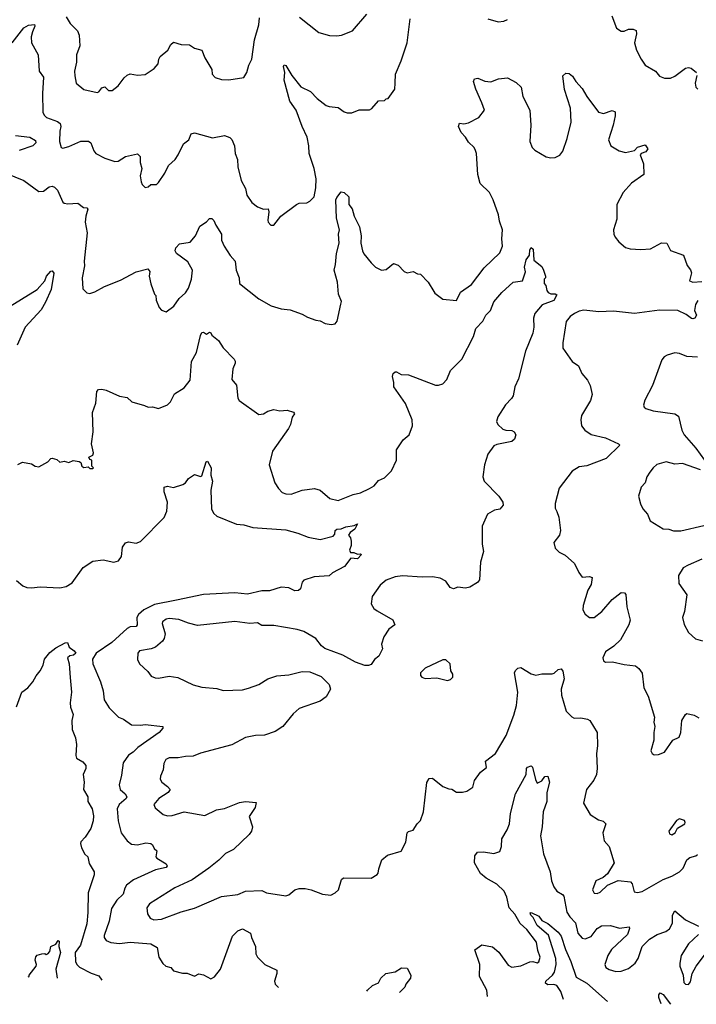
# Model space of a CAD drawing. Extents: x 1603745 to 1745082, y 385868 to 533966.
# Tile 72 of 256: x 1652277 to 1656797, y 388140 to 394719. Entities that reach past the tile are written whole.
import ezdxf

# ---------------------------------------------------------------- set-up
doc = ezdxf.new("R2010")
doc.units = 0

msp = doc.modelspace()

# ---------------------------------------------------------------- linework, layer by layer
at = {"layer": '0CON20XD'}
for points in [[(1652227.1, 394565), (1652304.5, 394665), (1652335, 394681.8), (1652375, 394686), (1652378.6, 394675), (1652362.4, 394637.6), (1652354.7, 394605), (1652357.1, 394565), (1652400, 394485), (1652406.7, 394375), (1652437.1, 394335), (1652428.5, 394225), (1652430.9, 394100.9), (1652440.2, 394080.2), (1652455.8, 394065), (1652528.8, 394038.8), (1652547.1, 394025), (1652551.1, 394005), (1652544.4, 393975), (1652543.1, 393905), (1652553.3, 393865), (1652565, 393861.2), (1652605, 393870.8), (1652685, 393908.1), (1652737, 393907), (1652751.4, 393895), (1652772, 393842), (1652785, 393824.2), (1652845, 393792.5), (1652911.7, 393771.7), (1652935, 393773.1), (1652985, 393805.7), (1653065, 393823.3), (1653082.5, 393805), (1653082.5, 393765), (1653094, 393725), (1653082.5, 393675), (1653088, 393635), (1653095, 393617.5), (1653115, 393597.5), (1653135, 393602.5), (1653153, 393617), (1653191.7, 393618.3), (1653205, 393630), (1653247, 393693), (1653271.2, 393745), (1653315.9, 393784.1), (1653336.7, 393815), (1653371.2, 393888.8), (1653406.7, 393915), (1653423, 393957), (1653445, 393962.5), (1653565, 393929.2), (1653645, 393944.4), (1653681.3, 393931.3), (1653695, 393918), (1653713.3, 393875), (1653716.7, 393825), (1653732.2, 393785), (1653735.6, 393735), (1653756.9, 393645), (1653785, 393590), (1653795.7, 393545.7), (1653827.9, 393497.9), (1653865, 393468.8), (1653905, 393453.8), (1653937.5, 393455), (1653941.2, 393435), (1653935, 393380), (1653938, 393365), (1653955, 393346.2), (1653975, 393346.7), (1654021.2, 393405), (1654126.7, 393485), (1654145, 393492), (1654195, 393496), (1654215, 393506), (1654245.4, 393534.6), (1654256.2, 393595), (1654257.5, 393655), (1654245.5, 393725), (1654211.8, 393825), (1654209.6, 393875), (1654198, 393935), (1654163.4, 394005), (1654124.4, 394115), (1654081.8, 394175), (1654044.6, 394315), (1654049.4, 394365), (1654040, 394405), (1654043.1, 394416.9), (1654055, 394413.8), (1654095, 394346), (1654155, 394270), (1654218.9, 394238.9), (1654265, 394191.4), (1654325, 394146.2), (1654345, 394138), (1654405, 394131.2), (1654443.9, 394103.9), (1654465, 394096.7), (1654495, 394096.7), (1654545, 394116.2), (1654615, 394117.5), (1654630, 394125), (1654675, 394177.5), (1654715, 394180), (1654725, 394190), (1654738.3, 394191.7), (1654782.5, 394255), (1654786, 394295), (1654788, 394355), (1654826, 394445), (1654866.1, 394563.9), (1654885.8, 394725)], [(1652587.4, 394737.4), (1652615, 394693.3), (1652663.8, 394645), (1652674, 394615), (1652678.1, 394545), (1652655.7, 394485), (1652657.5, 394435), (1652644.4, 394375.6), (1652645.6, 394344.4), (1652654.3, 394294.3), (1652705, 394252), (1652795, 394233.3), (1652805, 394236.7), (1652827, 394263), (1652845, 394270), (1652870, 394245), (1652894.4, 394245.6), (1652935, 394276), (1652975, 394331.2), (1652995, 394348.8), (1653015, 394356.2), (1653065, 394348), (1653115, 394352), (1653176.4, 394393.6), (1653202, 394425), (1653205.7, 394455), (1653215, 394472), (1653266, 394515), (1653285.9, 394554.1), (1653305, 394568.8), (1653355, 394552), (1653411.7, 394551.7), (1653445, 394527.5), (1653493.3, 394515), (1653513.6, 394463.6), (1653561.2, 394385), (1653563.3, 394355), (1653582.3, 394332.3), (1653625, 394320), (1653675, 394317.1), (1653775, 394333.3), (1653793.8, 394365), (1653808, 394415), (1653828.6, 394455), (1653845.3, 394584.7), (1653874.5, 394685), (1653879.1, 394730.9)], [(1654146, 394735), (1654275, 394632.9), (1654345.8, 394614.2), (1654395, 394610.6), (1654427.5, 394615), (1654501.2, 394645), (1654597.1, 394755)], [(1655403.9, 394723.9), (1655473.9, 394703.9), (1655510.5, 394709.5), (1655535, 394721.2)], [(1656233.8, 394745), (1656265, 394663.3), (1656295, 394642), (1656315, 394642.9), (1656345, 394656.2), (1656375, 394655.8), (1656395, 394646.2), (1656398, 394625), (1656384.3, 394565), (1656396.9, 394515), (1656428.1, 394455), (1656456.9, 394415), (1656524.3, 394374.3), (1656550.9, 394340.9), (1656585, 394328.1), (1656625, 394329.2), (1656655, 394340.8), (1656725, 394395.6), (1656745, 394400), (1656764.1, 394394.1), (1656798.8, 394365)], [(1655043.6, 392903.6), (1655050.7, 392890.7), (1655105, 392850.8), (1655195, 392843.3), (1655221.1, 392898.9), (1655295, 392949.2), (1655379.2, 393060.8), (1655485, 393162), (1655502.9, 393205), (1655498.1, 393255), (1655502.1, 393315), (1655482, 393372), (1655475.3, 393415), (1655439.6, 393515), (1655415, 393564), (1655354.3, 393625), (1655337.1, 393685), (1655328.6, 393825), (1655322.5, 393845), (1655313.8, 393865), (1655275, 393901.2), (1655255, 393933.8), (1655225.8, 393965), (1655209.2, 394005), (1655215, 394026.7), (1655245, 394022.5), (1655275, 394028.6), (1655344.2, 394065.8), (1655382.5, 394115), (1655364.4, 394164.4), (1655324.4, 394255), (1655310, 394305), (1655316.4, 394323.6), (1655338.3, 394328.3), (1655385, 394308.8), (1655425, 394304), (1655475.9, 394324.1), (1655535, 394330), (1655595, 394300), (1655628.1, 394268.1), (1655637.5, 394205), (1655685.7, 394114.3), (1655691.1, 394015), (1655684.3, 393905), (1655701.2, 393865), (1655717.7, 393847.7), (1655795, 393802), (1655825, 393795.8), (1655855, 393798), (1655885, 393814), (1655905, 393840), (1655934.7, 393925.3), (1655960.7, 394035), (1655957.6, 394127.6), (1655917.5, 394252.5), (1655905.7, 394344.3), (1655925, 394362), (1655948.6, 394358.6), (1655971.3, 394341.3), (1655991.9, 394305), (1656035, 394259.2), (1656065.6, 394205.6), (1656145, 394100), (1656177.7, 394092.3), (1656235, 394111.2), (1656255, 394102.5), (1656255.7, 394075.7), (1656242.2, 394015), (1656211.4, 393915), (1656226.8, 393876.8), (1656282.9, 393842.9), (1656325, 393830.9), (1656384.2, 393845.8), (1656405, 393866), (1656455, 393882.5), (1656473.3, 393855), (1656460, 393835), (1656430, 393825), (1656422.5, 393815), (1656443.8, 393755), (1656447.5, 393685), (1656365, 393625.6), (1656308.1, 393565), (1656265.6, 393485), (1656265.7, 393385), (1656244.1, 393314.1), (1656246, 393285), (1656255, 393266.7), (1656278.8, 393235), (1656325, 393196), (1656355, 393187.1), (1656426.6, 393183.4), (1656491.3, 393188.7), (1656565, 393228), (1656600, 393225), (1656625, 393177.5), (1656712.5, 393145), (1656736.4, 393076.4), (1656758.3, 393048.3), (1656766.4, 393026.4), (1656752.5, 392975), (1656774.1, 392964.1), (1656835, 392969.2)], [(1656802, 394345), (1656790, 394295), (1656795, 394267.5), (1656807.5, 394255)], [(1652250, 393945), (1652344.2, 393934.2), (1652382.2, 393912.2), (1652385.5, 393895), (1652364.3, 393875), (1652272.9, 393845)], [(1652185, 393692.5), (1652305, 393644.2), (1652405, 393570.8), (1652436.8, 393573.2), (1652475, 393603.1), (1652495, 393605.7), (1652510.3, 393600.3), (1652530.3, 393580.3), (1652565, 393500), (1652575, 393492), (1652598.1, 393488.1), (1652665, 393493.3), (1652703.9, 393463.9), (1652725, 393462.5), (1652733, 393453), (1652718.1, 393405), (1652714.3, 393365), (1652728.8, 393295), (1652707.1, 393105), (1652710.6, 393075), (1652695.6, 392995), (1652699.5, 392919.5), (1652725, 392893.3), (1652745, 392888.8), (1652779.5, 392900.5), (1652844.1, 392935.9), (1652951.7, 392978.3), (1653055, 393033.8), (1653133, 393053), (1653146.1, 393036.1), (1653141.2, 393005), (1653153.2, 392953.2), (1653176.7, 392885), (1653186.7, 392875), (1653190, 392845), (1653210, 392795), (1653225, 392777.5), (1653255, 392767.5), (1653307.5, 392805), (1653343.3, 392855), (1653385, 392893.8), (1653406, 392924), (1653424.5, 392985), (1653431.9, 393045), (1653400, 393100), (1653325, 393156.7), (1653316.2, 393175), (1653320, 393195), (1653345, 393222), (1653415, 393233.3), (1653451.4, 393275), (1653481.3, 393338.7), (1653525, 393367.5), (1653545, 393390), (1653560, 393390), (1653575, 393377.5), (1653587.5, 393345), (1653625, 393286.7), (1653625.6, 393245), (1653642.2, 393205), (1653682.3, 393142.3), (1653717.5, 393105), (1653724.2, 393045), (1653743.3, 392995), (1653746.4, 392956.4), (1653875, 392853.8), (1653957.9, 392807.9), (1654025, 392786), (1654085, 392780), (1654165, 392752), (1654200.5, 392730.5), (1654255, 392710), (1654285, 392706.7), (1654318.3, 392688.3), (1654358.8, 392681.2), (1654384.1, 392685.9), (1654398, 392705), (1654422.7, 392817.3), (1654428, 392835), (1654407.5, 392885), (1654399.4, 392965), (1654378, 393045), (1654387.5, 393082.5), (1654392.8, 393157.2), (1654410.6, 393225), (1654407.1, 393285), (1654413.6, 393315), (1654393.6, 393393.6), (1654390, 393515), (1654395, 393531.2), (1654425, 393567.5), (1654445, 393563.3), (1654476, 393535), (1654476.7, 393485), (1654498, 393455), (1654511.2, 393405), (1654547.5, 393335), (1654557.5, 393275), (1654556.2, 393225), (1654566.4, 393175), (1654575.5, 393155), (1654625, 393094), (1654655, 393066.2), (1654695, 393046.2), (1654725, 393050), (1654775, 393090), (1654805, 393078.8), (1654845, 393036.7), (1654865, 393027.5), (1654905, 393036.7), (1654935, 393020), (1654955, 393017.5), (1655006.7, 392965), (1655043.6, 392903.6)], [(1652265, 391746.2), (1652295, 391761.2), (1652355, 391750), (1652380, 391735), (1652405, 391731.2), (1652466.1, 391763.9), (1652485, 391787.5), (1652495, 391790), (1652525, 391780), (1652545, 391762.5), (1652575, 391768.8), (1652605, 391760), (1652635, 391772.5), (1652675, 391767.5), (1652685, 391760), (1652692.5, 391735), (1652705, 391727.5), (1652735, 391730), (1652745, 391720), (1652765, 391720), (1652770, 391725), (1652760, 391735), (1652760, 391775), (1652745, 391780), (1652740, 391795), (1652765, 391810), (1652770, 391825), (1652756.2, 391885), (1652768.6, 391965), (1652764.3, 392095), (1652785.9, 392155.9), (1652792, 392235), (1652802.7, 392247.3), (1652825, 392250), (1652855, 392244.2), (1652945, 392202.5), (1652995, 392193.3), (1653026.1, 392166.1), (1653111.7, 392141.7), (1653135, 392128.8), (1653165, 392131.2), (1653205, 392120), (1653265, 392146.2), (1653283.8, 392165), (1653310.8, 392219.2), (1653375, 392260), (1653415, 392310), (1653425.7, 392435), (1653458.1, 392495), (1653485, 392608.8), (1653495, 392628.8), (1653505, 392630), (1653525, 392617.5), (1653545, 392630), (1653555, 392627.5), (1653561.7, 392611.7), (1653605, 392576.2), (1653636.6, 392526.6), (1653710.5, 392450.5), (1653717.5, 392437.5), (1653715.8, 392424.2), (1653702, 392385), (1653694, 392315), (1653725.8, 392275.8), (1653735, 392190), (1653744.1, 392174.1), (1653875, 392081.2), (1653905, 392086.2), (1653935, 392103.3), (1653975, 392113.8), (1654015, 392106.2), (1654065, 392108.8), (1654105.9, 392095.9), (1654112.5, 392085), (1654096.4, 392063.6), (1654085.8, 392015), (1654072.3, 391987.7), (1653966.2, 391835), (1653943.3, 391745), (1653980.8, 391625), (1654005.5, 391585.5), (1654030.5, 391560.5), (1654055, 391550), (1654090.8, 391549.2), (1654165, 391576), (1654245.7, 391585.7), (1654284.2, 391574.2), (1654348.8, 391518.8), (1654404.2, 391505.8), (1654505, 391547.1), (1654555, 391557.1), (1654615, 391586.7), (1654645, 391603.1), (1654675, 391639.5), (1654715, 391656.7), (1654761.8, 391705), (1654794.7, 391775), (1654794.6, 391845), (1654839.5, 391910.5), (1654879.6, 391945), (1654901.8, 392005), (1654898.9, 392045), (1654854.1, 392155), (1654775.8, 392265), (1654776.7, 392295), (1654766.7, 392335), (1654772.5, 392355), (1654785, 392366.7), (1654795, 392366.7), (1654825, 392347.5), (1654875, 392346.2), (1655055, 392277.5), (1655076, 392276), (1655105, 392285.8), (1655131.4, 392315), (1655154.2, 392375), (1655230.2, 392449.8), (1655307.9, 392602.1), (1655324.1, 392655.9), (1655370.6, 392705), (1655392, 392745), (1655423.6, 392776.4), (1655445, 392832.5), (1655498, 392895), (1655575, 392965.8), (1655636.7, 392975), (1655655.9, 393034.1), (1655650, 393065), (1655661.4, 393115), (1655683.8, 393145), (1655685, 393180), (1655695, 393197.5), (1655706.7, 393185), (1655711.7, 393111.7), (1655765, 393070), (1655777.5, 393045), (1655790, 393005), (1655790, 392995), (1655780, 392985), (1655780, 392955), (1655791.7, 392941.7), (1655799.3, 392909.3), (1655807, 392897), (1655825, 392887.5), (1655855, 392886.7), (1655865, 392880), (1655845, 392842.9), (1655766.9, 392813.1), (1655718.6, 392755), (1655710.6, 392725), (1655711.5, 392665), (1655704.5, 392625), (1655655.6, 392505), (1655610.4, 392319.6), (1655584, 392265), (1655574, 392205), (1655562.2, 392187.8), (1655523.1, 392145), (1655472.5, 392065), (1655462.5, 392035), (1655472.5, 392015), (1655505, 391982.9), (1655525, 391975.7), (1655564.1, 391974.1), (1655580, 391965), (1655591.2, 391945), (1655583.3, 391915), (1655565, 391900.7), (1655465, 391880.5), (1655445, 391870.6), (1655404.4, 391815), (1655382.2, 391745), (1655371.5, 391665), (1655379.5, 391635), (1655477.1, 391535), (1655503.8, 391495), (1655506.2, 391475), (1655485, 391448.8), (1655448.3, 391441.7), (1655403.3, 391415), (1655365.8, 391334.2), (1655367.5, 391215), (1655376.7, 391165), (1655356, 391095), (1655350, 390975), (1655335, 390957.5), (1655285, 390927.5), (1655255, 390921.2), (1655205, 390926.7), (1655175, 390916.7), (1655154.1, 390924.1), (1655125, 390966.2), (1655087, 390987), (1655035, 390995.6), (1654965, 390993.1), (1654835, 391003.1), (1654784.6, 390995.4), (1654725, 390974.2), (1654685, 390940), (1654632.9, 390865), (1654624.2, 390815), (1654643.8, 390785), (1654665, 390768.8), (1654769.3, 390709.3), (1654782.5, 390675), (1654744.1, 390645.9), (1654710, 390595), (1654693.8, 390545), (1654700, 390515), (1654676.7, 390465), (1654647, 390443), (1654625, 390410), (1654607, 390403), (1654583.6, 390403.6), (1654520, 390425), (1654435, 390473.3), (1654315, 390516.2), (1654294.2, 390534.2), (1654256.7, 390585), (1654175, 390631.2), (1654130, 390645), (1653975, 390670), (1653895, 390671.2), (1653865, 390688.8), (1653815, 390684), (1653715, 390698.5), (1653465, 390670), (1653405, 390685.7), (1653341.2, 390711.2), (1653275, 390718.6), (1653255, 390713.8), (1653232, 390695), (1653230, 390685), (1653249.2, 390615), (1653242.9, 390585), (1653230.8, 390565), (1653185, 390527.1), (1653155, 390515.8), (1653078.3, 390501.7), (1653067.5, 390485), (1653063.9, 390443.9), (1653076.7, 390415), (1653132.7, 390362.7), (1653155, 390333.3), (1653181.2, 390321.2), (1653205, 390318), (1653275, 390331.4), (1653334.2, 390324.2), (1653436.4, 390273.6), (1653495, 390258.8), (1653595, 390250), (1653636.1, 390236.1), (1653765, 390240.8), (1653805, 390252.5), (1653875, 390275.8), (1653934.5, 390315.5), (1653995, 390334), (1654075, 390340.8), (1654165, 390364), (1654215, 390360.8), (1654290.5, 390330.5), (1654345.7, 390275.7), (1654353.8, 390245), (1654325.5, 390194.5), (1654284.4, 390165.6), (1654145, 390117.1), (1654105, 390080), (1654034.6, 389995.4), (1653985, 389963.5), (1653911.7, 389938.3), (1653853.6, 389936.4), (1653785, 389922), (1653695, 389872.5), (1653485, 389817.1), (1653435, 389796.9), (1653385, 389796.4), (1653335, 389787.5), (1653275, 389786.9), (1653254, 389775), (1653240.9, 389749.1), (1653234.6, 389705.4), (1653217.8, 389665), (1653215.7, 389645), (1653225.8, 389625), (1653265.7, 389595), (1653281.4, 389575), (1653270, 389555), (1653206.9, 389515), (1653174, 389475), (1653182, 389452), (1653235, 389408.9), (1653265, 389400), (1653295, 389401.2), (1653375, 389425.5), (1653515, 389401.4), (1653591.2, 389438.8), (1653645, 389448.8), (1653745, 389487.5), (1653785, 389494), (1653857, 389487), (1653850, 389455), (1653810, 389395), (1653833.3, 389325), (1653825, 389296.7), (1653810, 389275), (1653706, 389175), (1653652.6, 389147.4), (1653608.1, 389101.9), (1653541.1, 389048.9), (1653429.1, 388970.9), (1653312.7, 388917.3), (1653145, 388812), (1653127.1, 388785), (1653130.3, 388745), (1653149.6, 388715), (1653173.7, 388703.7), (1653225, 388709.5), (1653355, 388756.8), (1653445, 388781.5), (1653625, 388860), (1653735, 388873.9), (1653785.6, 388895.6), (1653895, 388900), (1653925, 388884.2), (1654055, 388864), (1654075, 388870), (1654116.4, 388903.6), (1654145, 388912.5), (1654185, 388913.3), (1654223.8, 388903.8), (1654300, 388875), (1654355, 388868.8), (1654385, 388883.3), (1654406.2, 388905), (1654426.4, 388973.6), (1654440, 388985), (1654625, 388983.3), (1654665, 389007.5), (1654672.5, 389015), (1654676.7, 389045), (1654697.5, 389105), (1654735, 389136.7), (1654825, 389163.3), (1654857, 389223), (1654866.7, 389285), (1654875, 389293.3), (1654905, 389302.5), (1654932.5, 389345), (1654955, 389367.5), (1654975.6, 389425), (1654998, 389622), (1655012.3, 389647.7), (1655035, 389651.2), (1655105, 389595.6), (1655145, 389578.8), (1655165, 389576.7), (1655195, 389556.2), (1655235, 389556.2), (1655265, 389564), (1655305, 389590), (1655316, 389635), (1655355, 389690), (1655395, 389722.5), (1655390, 389765), (1655456.2, 389815)], [(1652185, 392786.7), (1652394.7, 392915.3), (1652444.4, 392975), (1652455.5, 393005), (1652485, 393037.5), (1652495, 393040), (1652504.4, 393025), (1652487.1, 392915), (1652449.5, 392830.5), (1652419.5, 392780.5), (1652313.3, 392665), (1652259.4, 392545)], [(1656807.6, 392842.4), (1656791.1, 392815), (1656786, 392776), (1656798.6, 392745), (1656788.6, 392725), (1656775, 392718.9), (1656765, 392721.5), (1656729.8, 392749.7), (1656675, 392775.3), (1656551.8, 392778.2), (1656385, 392754.5), (1656245, 392772.2), (1656146, 392766), (1656045, 392778.5), (1656015, 392771.8), (1655982.9, 392755), (1655954.2, 392735), (1655928.1, 392701.9), (1655905, 392560), (1655905.8, 392525), (1655968.8, 392435), (1656010, 392405), (1656033.3, 392355), (1656070.5, 392310.5), (1656088, 392275), (1656102.5, 392215), (1656090, 392175), (1656030.8, 392075), (1656026, 392045), (1656031.2, 392005), (1656052.5, 391975), (1656095, 391947.8), (1656190, 391925), (1656277.5, 391885), (1656286, 391875), (1656195, 391786), (1656065, 391738.8), (1656015, 391731.2), (1655968.3, 391701.7), (1655882.3, 391587.7), (1655854, 391485), (1655854, 391455), (1655865, 391432.5), (1655878, 391395), (1655891.2, 391305), (1655883.3, 391275), (1655846.2, 391225), (1655855, 391187.5), (1655881.2, 391161.2), (1655920.3, 391140.3), (1655984.2, 391085), (1656012.5, 391025), (1656034.5, 390994.5), (1656085, 390998.5), (1656101.7, 390991.7), (1656095.7, 390945), (1656073, 390907), (1656041.1, 390805), (1656038.6, 390775), (1656055, 390746.7), (1656085, 390724), (1656115, 390724.3), (1656167.1, 390765), (1656234.4, 390845), (1656295, 390891.2), (1656318.8, 390888.8), (1656327, 390877), (1656334.2, 390795), (1656355.6, 390705.6), (1656347.5, 390675), (1656290, 390575), (1656246.4, 390533.6), (1656190, 390495), (1656173.8, 390455), (1656177.5, 390435), (1656190, 390425), (1656237, 390427), (1656315, 390410), (1656391.7, 390401.7), (1656414.2, 390384.2), (1656435, 390352.5), (1656446.7, 390255), (1656475, 390197.5), (1656517.7, 390057.7), (1656514, 390025), (1656521.2, 389995), (1656514, 389955), (1656514, 389905), (1656493.6, 389833.6), (1656502.5, 389815), (1656515, 389807.5), (1656545, 389808.8), (1656585.6, 389824.4), (1656641.2, 389905), (1656683.3, 389925), (1656693.8, 389955), (1656700, 390035), (1656725, 390076.7), (1656735, 390082.5), (1656782.3, 390072.3), (1656815, 390054.2)], [(1656805, 392464.4), (1656735, 392468.6), (1656685, 392487.5), (1656655, 392492), (1656602.3, 392477.7), (1656582.5, 392465), (1656566.7, 392445), (1656504.2, 392275), (1656452.9, 392177.1), (1656443.9, 392143.9), (1656449.3, 392129.3), (1656460.5, 392120.5), (1656510, 392105), (1656655, 392086), (1656679.2, 392069.2), (1656701.4, 391975), (1656715.5, 391945.5), (1656794.2, 391855), (1656851.5, 391775)], [(1652255, 390972), (1652298, 390935), (1652325.6, 390924.4), (1652355, 390921.5), (1652415, 390929.5), (1652545, 390922.1), (1652588.1, 390931.9), (1652627.8, 390955), (1652701.3, 391058.7), (1652765, 391100.4), (1652835, 391110.5), (1652905, 391094.4), (1652936.3, 391103.7), (1652957.6, 391132.4), (1652964.4, 391195), (1652985, 391224), (1653005, 391230.8), (1653055, 391221.5), (1653085, 391232.2), (1653241.7, 391391.7), (1653260.6, 391435), (1653265.6, 391495), (1653241.9, 391565), (1653243.3, 391595), (1653265, 391602), (1653305, 391592), (1653367.7, 391612.3), (1653385.9, 391624.1), (1653405, 391652.5), (1653445, 391680), (1653485, 391667.5), (1653495, 391670), (1653522.5, 391765), (1653531.7, 391768.3), (1653555.7, 391725), (1653553.8, 391675), (1653564.2, 391635), (1653554.2, 391574.2), (1653557.9, 391447.9), (1653575, 391419.2), (1653595, 391402.2), (1653725, 391348.9), (1653775, 391343.5), (1653835, 391325.4), (1654055, 391309.4), (1654135, 391288.6), (1654205, 391261.4), (1654285, 391246.2), (1654371.7, 391268.3), (1654381.7, 391281.7), (1654384.2, 391305), (1654395, 391314), (1654425, 391315.8), (1654455, 391329.4), (1654511.9, 391338.1), (1654535, 391350), (1654515.7, 391314.3), (1654485, 391291.2), (1654474, 391275), (1654487, 391257), (1654491.1, 391235), (1654491.4, 391205), (1654480, 391175), (1654488.3, 391158.3), (1654509.3, 391159.3), (1654535, 391147.5), (1654555, 391150), (1654560, 391145), (1654535, 391116.7), (1654490, 391120), (1654447.5, 391065), (1654367.3, 391022.7), (1654345, 391002.5), (1654243.9, 390996.1), (1654176.4, 390973.6), (1654165, 390960), (1654152.5, 390915), (1654140, 390905), (1654115, 390902), (1654075, 390921.9), (1654023, 390927), (1653945, 390903.1), (1653895, 390901.9), (1653799.8, 390880.2), (1653715, 390888.2), (1653505, 390877.3), (1653325, 390839.2), (1653178.7, 390811.3), (1653107.1, 390775), (1653071.8, 390745), (1653060, 390725), (1653062.2, 390675), (1653055.8, 390665), (1653015, 390661.6), (1652995, 390650.7), (1652892.7, 390557.3), (1652788.4, 390485), (1652764, 390445), (1652766.4, 390415), (1652817.8, 390295), (1652834.4, 390234.4), (1652842.5, 390175), (1652875, 390121.2), (1652938.3, 390058.3), (1652970, 390045), (1653025, 390006), (1653084.3, 390004.3), (1653115, 390010), (1653232.5, 389995), (1653233.3, 389985), (1653210, 389955), (1653067.3, 389855), (1653034.3, 389825), (1653004.4, 389805), (1652967.6, 389752.4), (1652958.3, 389671.7), (1652940.8, 389605), (1652947.5, 389575), (1652981.4, 389545), (1652992.5, 389525), (1652988.8, 389515), (1652941.8, 389475), (1652927.9, 389445), (1652934.6, 389364.6), (1652955.5, 389285.5), (1652995, 389230.8), (1653025, 389208.9), (1653065, 389204.5), (1653119.4, 389219.4), (1653153.6, 389213.6), (1653164, 389205), (1653175, 389180), (1653192.5, 389165), (1653187.5, 389125), (1653193.3, 389115), (1653255, 389078.8), (1653262, 389065), (1653255, 389054.3), (1653185, 389037.5), (1653038.3, 388971.7), (1652990, 388935), (1652978.6, 388915), (1652969.4, 388875), (1652925.3, 388834.7), (1652890.6, 388779.4), (1652874.7, 388695), (1652840.9, 388599.1), (1652841.9, 388585), (1652855.5, 388565.5), (1652885, 388553.5), (1652945, 388546.4), (1653015, 388554.5), (1653153, 388543), (1653195, 388520), (1653206.7, 388455), (1653232.7, 388412.7), (1653252.5, 388395), (1653285.8, 388385.8), (1653305, 388363.3), (1653365, 388348), (1653395, 388346.7), (1653445, 388327.5), (1653475, 388342.5), (1653506.1, 388336.1), (1653555, 388310), (1653577.7, 388322.3), (1653618.8, 388375), (1653699.4, 388595), (1653735, 388631.4), (1653765, 388644.2), (1653819.2, 388615), (1653825.7, 388585), (1653853.1, 388525), (1653855.7, 388475.7), (1653865, 388453.8), (1653915.6, 388405.6), (1653995, 388366.7), (1653995.8, 388345), (1653980, 388295), (1653985, 388273.3), (1654006.8, 388251.7)], [(1656825, 391710.8), (1656705, 391752.9), (1656655, 391749.4), (1656595, 391764.2), (1656534.4, 391745.6), (1656508.8, 391725), (1656486, 391695), (1656466, 391665), (1656456, 391625), (1656428.8, 391595), (1656411.2, 391535), (1656424.1, 391484.1), (1656441.2, 391451.2), (1656471.2, 391415), (1656490.3, 391370.3), (1656575, 391317.5), (1656614.2, 391314.2), (1656645, 391304), (1656695, 391303.3), (1656848.8, 391338.8)], [(1656834.2, 391115), (1656742, 391075), (1656710, 391055), (1656677.5, 391005), (1656680.5, 390950.5), (1656733.3, 390875), (1656717.5, 390765), (1656705.7, 390725), (1656716.8, 390676.8), (1656745, 390623.8), (1656791.7, 390581.7), (1656838.3, 390568.3)], [(1652255, 390126.7), (1652290.8, 390225), (1652330.8, 390255), (1652364, 390295), (1652386.7, 390335), (1652415, 390367.5), (1652433.8, 390405), (1652442.5, 390445), (1652478.8, 390491.2), (1652518.1, 390521.9), (1652580, 390555), (1652597, 390557), (1652607.5, 390525), (1652642, 390502), (1652652.5, 390485), (1652637.7, 390472.3), (1652612.3, 390467.7), (1652597.5, 390455), (1652607.5, 390415), (1652614.1, 390324.1), (1652622.2, 390225), (1652614.4, 390154.4), (1652617.5, 390125), (1652634.3, 390075), (1652625.6, 390035), (1652628.1, 389975), (1652649.5, 389919.5), (1652657.1, 389875), (1652651.7, 389801.7), (1652657.5, 389785), (1652698.8, 389758.8), (1652720, 389735), (1652719.2, 389715), (1652702, 389675), (1652708.6, 389625), (1652704.3, 389575), (1652732.7, 389525), (1652732.9, 389495), (1652761.4, 389445), (1652769.3, 389399.3), (1652768.5, 389365), (1652753.1, 389315), (1652715, 389256), (1652685, 389226.2), (1652682.5, 389215), (1652689.2, 389185), (1652713.2, 389143.2), (1652732, 389125), (1652741.3, 389081.3), (1652775.7, 389025), (1652775.8, 389005), (1652733.8, 388885), (1652733.2, 388753.2), (1652726.2, 388676.2), (1652683.4, 388535), (1652648.5, 388485), (1652650, 388425), (1652659.4, 388405), (1652677.5, 388387.5), (1652755, 388348.2), (1652805, 388330.8), (1652827, 388301.9)], [(1655135, 390303.3), (1655155, 390310), (1655170, 390325), (1655170, 390345), (1655157, 390367), (1655153.8, 390415), (1655125, 390441.2), (1655105, 390441.2), (1654986.2, 390385), (1654954.2, 390355), (1654955.9, 390335.9), (1654963.8, 390325), (1654985.8, 390315.8), (1655065, 390320), (1655135, 390303.3)], [(1655456.2, 389815), (1655527.8, 389935), (1655578.8, 390071.2), (1655597, 390137), (1655605.4, 390224.6), (1655583.3, 390355), (1655589.2, 390370.8), (1655605, 390386), (1655625, 390390.8), (1655695, 390348), (1655725, 390339.2), (1655765, 390347.5), (1655835, 390348.1), (1655847.9, 390352.1), (1655875, 390375.8), (1655895, 390381.2), (1655906.6, 390366.6), (1655914.5, 390315), (1655895.6, 390245.6), (1655897.8, 390205), (1655929.1, 390099.1), (1655965, 390060), (1655981.2, 390051.2), (1656025, 390053.3), (1656070, 390045), (1656086.1, 390036.1), (1656136.2, 389955), (1656137.3, 389867.3), (1656130, 389815), (1656135.7, 389715.7), (1656130.8, 389675), (1656112.1, 389637.9), (1656064.4, 389575), (1656043.4, 389483.4), (1656087.3, 389407.3), (1656145, 389371.2), (1656175, 389363.8), (1656193.8, 389345), (1656172, 389285), (1656180.8, 389230.8), (1656216.2, 389195), (1656249.2, 389085), (1656205, 389012), (1656175, 388986.2), (1656125.9, 388964.1), (1656104, 388905), (1656115, 388882.5), (1656135, 388880), (1656155, 388888), (1656203.3, 388936.7), (1656275, 388966.7), (1656358.2, 388958.2), (1656369.4, 388945), (1656381.5, 388891.5), (1656405, 388885.6), (1656435, 388893.3), (1656575, 388972.5), (1656633.8, 388995), (1656685.4, 389024.6), (1656709.7, 389050.3), (1656734.1, 389104.1), (1656755, 389120), (1656795, 389131.2), (1656805, 389140)], [(1655403, 388192.4), (1655398.9, 388235), (1655348, 388325), (1655350.8, 388405), (1655317, 388503), (1655363.8, 388536.2), (1655435, 388524), (1655477.9, 388487.9), (1655540.3, 388400.3), (1655565, 388387.1), (1655625, 388396.7), (1655685, 388424.4), (1655705, 388426), (1655735, 388416.7), (1655745, 388422.5), (1655754.2, 388455), (1655738.8, 388498.8), (1655729.1, 388555), (1655665, 388639.1), (1655620.5, 388680.5), (1655585, 388742.2), (1655547.5, 388785), (1655532.7, 388855), (1655514.4, 388895), (1655465, 388943.1), (1655393, 388983), (1655355, 389013.1), (1655316.4, 389085), (1655318.1, 389131.9), (1655335, 389156.2), (1655375, 389158.6), (1655445, 389146.9), (1655485, 389160), (1655497, 389193), (1655497.3, 389245), (1655533.8, 389305), (1655550.4, 389345), (1655557.1, 389415), (1655588.5, 389545), (1655660, 389675), (1655662.9, 389715), (1655668.8, 389725), (1655693.9, 389733.9), (1655704.2, 389724.2), (1655722.1, 389642.1), (1655735, 389616.7), (1655765, 389632), (1655785, 389661.2), (1655805, 389663.3), (1655817.5, 389625), (1655798.1, 389555), (1655797.8, 389495), (1655774.5, 389425), (1655767.8, 389325), (1655756.9, 389265), (1655775.8, 389145), (1655820.6, 389025), (1655830, 388965), (1655845.7, 388925), (1655865.6, 388895.6), (1655903.4, 388873.4), (1655911.8, 388861.8), (1655933.2, 388755), (1655951.8, 388725), (1655990.5, 388685), (1656005.6, 388615), (1656035, 388581.1), (1656055, 388576.7), (1656095, 388591.9), (1656135.7, 388645), (1656165, 388664.3), (1656224.3, 388665.7), (1656285, 388647.9), (1656348.3, 388658.3), (1656352, 388645), (1656338.2, 388605), (1656230.4, 388505), (1656206.2, 388465), (1656185.8, 388405), (1656193.8, 388385), (1656215, 388371.9), (1656258.9, 388358.9), (1656295, 388361.8), (1656345, 388379.1), (1656390, 388415), (1656408.9, 388445), (1656435.7, 388525), (1656485.6, 388575), (1656535, 388606.2), (1656594.7, 388625.3), (1656617.3, 388642.8), (1656637.4, 388682.6), (1656639.5, 388735), (1656655, 388763.8), (1656725, 388704.4), (1656812.7, 388662.7)], [(1656635, 389272.5), (1656655.8, 389285), (1656672.9, 389317.1), (1656721.2, 389345), (1656723.8, 389355), (1656717.5, 389367.5), (1656685, 389378), (1656665, 389366.7), (1656613, 389297), (1656618, 389278), (1656635, 389272.5)], [(1655910.7, 388170.8), (1655891.5, 388225), (1655865, 388264.1), (1655845, 388272.5), (1655805, 388270.4), (1655789.7, 388279.7), (1655792.5, 388295), (1655836.5, 388333.5), (1655849.8, 388355), (1655860.7, 388405), (1655858.8, 388445), (1655810.5, 388600.5), (1655735, 388665.4), (1655708.5, 388718.5), (1655691.4, 388735), (1655688.3, 388751.7), (1655695, 388753.3), (1655745, 388728.1), (1655765, 388700), (1655805, 388679.5), (1655875, 388621.2), (1655893.6, 388595), (1655923.2, 388505), (1655960, 388425), (1655995, 388320), (1656065, 388281.5), (1656205, 388158.3)], [(1656812, 388605), (1656745.8, 388544.2), (1656696.4, 388465), (1656687.3, 388415), (1656688.5, 388395), (1656709.2, 388335), (1656714, 388285), (1656725, 388273.3), (1656745, 388272.5), (1656759.5, 388290.5), (1656770, 388345), (1656796.9, 388395), (1656865.5, 388485)], [(1652333.5, 388322.8), (1652340, 388325), (1652340, 388335), (1652387.5, 388395), (1652390, 388405), (1652381.2, 388435), (1652385, 388457.5), (1652395, 388467.5), (1652425, 388477.5), (1652445, 388480), (1652455, 388473.3), (1652465, 388477.5), (1652477.7, 388492.3), (1652486.2, 388525), (1652517.9, 388542.1), (1652535, 388566.7), (1652540.7, 388560.7), (1652538, 388525), (1652550.4, 388485), (1652518.1, 388375), (1652526.4, 388314.6)], [(1654596.7, 388226.7), (1654600, 388235), (1654633.9, 388266.1), (1654675, 388282.5), (1654690, 388315), (1654724.3, 388345.7), (1654785, 388357.5), (1654827, 388383), (1654865, 388380), (1654890, 388335), (1654887.5, 388315), (1654856.7, 388275), (1654850, 388255), (1654814.4, 388217.4)], [(1656562, 388142.3), (1656547.5, 388185), (1656547.5, 388202.5), (1656555, 388216.2), (1656575, 388204.3), (1656625.2, 388139.5)]]:
    msp.add_lwpolyline(points, dxfattribs=at)

doc.saveas('drawing.dxf')
